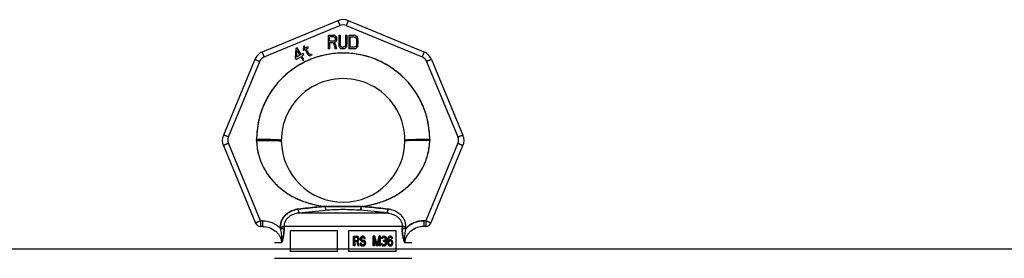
# Model space of a CAD drawing. Header units: millimetres. Extents: x 0 to 351, y 0 to 210.
# Tile 9 of 24: x 87.84 to 102.18, y 177.62 to 181.1. Entities that reach past the tile are written whole.
import ezdxf

# ---------------------------------------------------------------- set-up
doc = ezdxf.new("R2010")
doc.units = ezdxf.units.MM
doc.header["$LTSCALE"] = 16.335
doc.layers.get('0').update_dxf_attribs({"linetype": 'CONTINUOUS'})
doc.layers.add('001-M31079-X02', color=7, linetype='CONTINUOUS')

msp = doc.modelspace()

# ---------------------------------------------------------------- linework, layer by layer
at = {"color": 7, "linetype": 'Continuous'}
msp.add_line((81.772, 177.758), (120.272, 177.758), dxfattribs=at)
at = {"layer": '001-M31079-X02', "color": 9, "linetype": 'Continuous'}
for p, q in [((92.476, 181.081), (91.374, 180.624)), ((93.732, 180.624), (92.63, 181.081)), ((91.405, 180.553), (92.507, 181.009)), ((92.599, 181.009), (93.701, 180.553)), ((91.266, 180.516), (90.81, 179.414)), ((90.883, 179.386), (91.34, 180.488)), ((93.766, 180.488), (94.222, 179.386)), ((93.84, 180.516), (94.296, 179.414)), ((91.351, 178.165), (90.883, 179.294)), ((91.293, 179.335), (91.293, 179.349)), ((94.222, 179.294), (93.755, 178.165)), ((93.813, 179.349), (93.813, 179.335)), ((90.81, 179.261), (91.278, 178.129)), ((93.828, 178.129), (94.296, 179.261)), ((91.909, 178.277), (91.902, 178.335)), ((92.292, 178.374), (92.296, 178.317)), ((92.292, 178.374), (92.296, 178.317)), ((92.81, 178.317), (92.814, 178.374)), ((92.814, 178.374), (92.81, 178.317)), ((93.204, 178.335), (93.197, 178.277)), ((93.197, 178.277), (93.204, 178.335)), ((91.351, 178.165), (91.351, 178.082)), ((91.378, 178.165), (91.351, 178.165)), ((91.378, 178.165), (91.378, 178.082)), ((93.197, 178.277), (91.909, 178.277)), ((93.728, 178.165), (93.728, 178.082)), ((93.755, 178.165), (93.728, 178.165)), ((93.755, 178.165), (93.755, 178.082)), ((91.378, 178.082), (91.351, 178.082)), ((91.641, 178.078), (91.641, 178.052)), ((93.413, 178.08), (91.693, 178.08)), ((93.465, 178.052), (93.465, 178.078)), ((93.755, 178.082), (93.728, 178.082)), ((91.657, 177.842), (91.553, 177.842)), ((93.553, 177.842), (93.449, 177.842))]:
    msp.add_line(p, q, dxfattribs=at)
at = {"layer": '001-M31079-X02', "color": 7, "linetype": 'Continuous'}
for p, q in [((92.335, 180.869), (92.335, 180.669)), ((92.335, 180.869), (92.415, 180.869)), ((92.431, 180.865), (92.415, 180.869)), ((92.488, 180.869), (92.488, 180.737)), ((92.488, 180.869), (92.508, 180.869)), ((92.508, 180.869), (92.508, 180.737)), ((92.588, 180.869), (92.588, 180.737)), ((92.588, 180.869), (92.608, 180.869)), ((92.608, 180.869), (92.608, 180.737)), ((92.635, 180.869), (92.635, 180.669)), ((92.635, 180.869), (92.715, 180.869)), ((92.731, 180.865), (92.715, 180.869)), ((92.355, 180.758), (92.355, 180.669)), ((92.411, 180.758), (92.355, 180.758)), ((92.411, 180.758), (92.438, 180.669)), ((92.431, 180.865), (92.445, 180.852)), ((92.445, 180.775), (92.431, 180.767)), ((92.461, 180.669), (92.431, 180.767)), ((92.445, 180.852), (92.455, 180.835)), ((92.455, 180.792), (92.445, 180.775)), ((92.455, 180.835), (92.458, 180.822)), ((92.458, 180.805), (92.455, 180.792)), ((92.458, 180.822), (92.458, 180.805)), ((92.488, 180.737), (92.491, 180.716)), ((92.508, 180.737), (92.511, 180.72)), ((92.588, 180.737), (92.585, 180.72)), ((92.605, 180.716), (92.608, 180.737)), ((92.731, 180.865), (92.745, 180.856)), ((92.745, 180.856), (92.758, 180.839)), ((92.758, 180.839), (92.765, 180.822)), ((92.768, 180.801), (92.765, 180.822)), ((92.765, 180.716), (92.768, 180.737)), ((92.768, 180.801), (92.768, 180.737)), ((91.866, 180.676), (91.854, 180.537)), ((91.883, 180.686), (91.866, 180.676)), ((91.874, 180.548), (91.883, 180.647)), ((91.941, 180.587), (91.883, 180.686)), ((91.883, 180.647), (91.923, 180.577)), ((91.969, 180.603), (91.941, 180.587)), ((91.99, 180.674), (91.967, 180.661)), ((91.967, 180.661), (91.976, 180.646)), ((91.982, 180.581), (91.969, 180.603)), ((91.988, 180.712), (91.973, 180.704)), ((91.973, 180.704), (91.99, 180.674)), ((91.999, 180.659), (91.976, 180.646)), ((92.005, 180.682), (91.988, 180.712)), ((91.999, 180.659), (92.041, 180.586)), ((92.036, 180.701), (92.005, 180.682)), ((92.013, 180.668), (92.045, 180.686)), ((92.051, 180.601), (92.013, 180.668)), ((92.036, 180.701), (92.045, 180.686)), ((92.041, 180.586), (92.055, 180.574)), ((92.051, 180.601), (92.061, 180.592)), ((92.074, 180.59), (92.061, 180.592)), ((92.09, 180.594), (92.074, 180.59)), ((92.09, 180.594), (92.099, 180.58)), ((92.355, 180.669), (92.335, 180.669)), ((92.461, 180.669), (92.438, 180.669)), ((92.491, 180.716), (92.498, 180.699)), ((92.498, 180.699), (92.511, 180.682)), ((92.511, 180.72), (92.518, 180.707)), ((92.511, 180.682), (92.525, 180.673)), ((92.518, 180.707), (92.528, 180.699)), ((92.541, 180.669), (92.525, 180.673)), ((92.541, 180.694), (92.528, 180.699)), ((92.541, 180.694), (92.555, 180.694)), ((92.555, 180.669), (92.541, 180.669)), ((92.568, 180.699), (92.555, 180.694)), ((92.571, 180.673), (92.555, 180.669)), ((92.578, 180.707), (92.568, 180.699)), ((92.585, 180.682), (92.571, 180.673)), ((92.585, 180.72), (92.578, 180.707)), ((92.598, 180.699), (92.585, 180.682)), ((92.605, 180.716), (92.598, 180.699)), ((92.715, 180.669), (92.635, 180.669)), ((92.731, 180.673), (92.715, 180.669)), ((92.745, 180.682), (92.731, 180.673)), ((92.758, 180.699), (92.745, 180.682)), ((92.765, 180.716), (92.758, 180.699)), ((91.854, 180.537), (91.867, 180.514)), ((91.867, 180.514), (91.936, 180.554)), ((91.923, 180.577), (91.874, 180.548)), ((91.936, 180.554), (91.964, 180.506)), ((91.982, 180.581), (91.953, 180.564)), ((91.983, 180.513), (91.953, 180.564)), ((91.964, 180.506), (91.983, 180.506)), ((92.055, 180.574), (92.068, 180.572)), ((92.068, 180.572), (92.079, 180.573)), ((92.099, 180.58), (92.079, 180.573)), ((91.293, 179.349), (91.293, 179.335)), ((93.813, 179.335), (93.813, 179.349)), ((91.641, 178.078), (91.641, 178.052)), ((93.465, 178.078), (93.465, 178.052))]:
    msp.add_line(p, q, dxfattribs=at)
at = {"layer": '001-M31079-X02', "color": 6, "linetype": 'Continuous'}
for p, q in [((92.355, 180.784), (92.355, 180.848)), ((92.418, 180.848), (92.355, 180.848)), ((92.418, 180.784), (92.355, 180.784)), ((92.418, 180.848), (92.428, 180.843)), ((92.428, 180.788), (92.418, 180.784)), ((92.428, 180.843), (92.435, 180.835)), ((92.435, 180.797), (92.428, 180.788)), ((92.435, 180.835), (92.438, 180.822)), ((92.438, 180.809), (92.435, 180.797)), ((92.438, 180.822), (92.438, 180.809)), ((92.655, 180.694), (92.655, 180.843)), ((92.715, 180.843), (92.655, 180.843)), ((92.715, 180.843), (92.728, 180.839)), ((92.728, 180.839), (92.738, 180.831)), ((92.738, 180.831), (92.745, 180.818)), ((92.745, 180.818), (92.748, 180.801)), ((92.748, 180.737), (92.745, 180.72)), ((92.748, 180.801), (92.748, 180.737)), ((92.715, 180.694), (92.655, 180.694)), ((92.728, 180.699), (92.715, 180.694)), ((92.738, 180.707), (92.728, 180.699)), ((92.745, 180.72), (92.738, 180.707)), ((91.693, 178.08), (91.693, 178.054)), ((91.782, 178.017), (91.782, 177.717)), ((92.473, 178.017), (91.782, 178.017)), ((92.473, 177.717), (92.473, 178.017)), ((92.633, 178.017), (92.633, 177.717)), ((93.324, 178.017), (92.633, 178.017)), ((93.324, 177.717), (93.324, 178.017)), ((93.413, 178.08), (93.413, 178.054)), ((92.704, 177.798), (92.704, 177.938)), ((92.704, 177.938), (92.758, 177.938)), ((92.708, 177.798), (92.708, 177.938)), ((92.716, 177.923), (92.716, 177.879)), ((92.76, 177.923), (92.716, 177.923)), ((92.716, 177.879), (92.76, 177.879)), ((92.716, 177.861), (92.716, 177.798)), ((92.756, 177.861), (92.716, 177.861)), ((92.721, 177.879), (92.721, 177.923)), ((92.721, 177.861), (92.721, 177.798)), ((92.751, 177.861), (92.768, 177.798)), ((92.764, 177.935), (92.753, 177.938)), ((92.755, 177.923), (92.762, 177.92)), ((92.762, 177.882), (92.755, 177.879)), ((92.756, 177.861), (92.773, 177.798)), ((92.768, 177.935), (92.758, 177.938)), ((92.76, 177.923), (92.766, 177.92)), ((92.766, 177.882), (92.76, 177.879)), ((92.762, 177.92), (92.766, 177.914)), ((92.766, 177.92), (92.762, 177.92)), ((92.766, 177.888), (92.762, 177.882)), ((92.766, 177.882), (92.762, 177.882)), ((92.772, 177.926), (92.764, 177.935)), ((92.768, 177.935), (92.764, 177.935)), ((92.764, 177.867), (92.772, 177.873)), ((92.782, 177.798), (92.764, 177.867)), ((92.768, 177.867), (92.764, 177.867)), ((92.766, 177.92), (92.77, 177.914)), ((92.766, 177.914), (92.768, 177.905)), ((92.77, 177.914), (92.766, 177.914)), ((92.768, 177.897), (92.766, 177.888)), ((92.77, 177.888), (92.766, 177.882)), ((92.77, 177.888), (92.766, 177.888)), ((92.777, 177.926), (92.768, 177.935)), ((92.768, 177.897), (92.768, 177.905)), ((92.773, 177.905), (92.768, 177.905)), ((92.773, 177.897), (92.768, 177.897)), ((92.768, 177.867), (92.777, 177.873)), ((92.787, 177.798), (92.768, 177.867)), ((92.77, 177.914), (92.773, 177.905)), ((92.773, 177.897), (92.77, 177.888)), ((92.778, 177.914), (92.772, 177.926)), ((92.777, 177.926), (92.772, 177.926)), ((92.772, 177.873), (92.778, 177.885)), ((92.777, 177.873), (92.772, 177.873)), ((92.773, 177.905), (92.773, 177.897)), ((92.783, 177.914), (92.777, 177.926)), ((92.777, 177.873), (92.783, 177.885)), ((92.78, 177.905), (92.778, 177.914)), ((92.783, 177.914), (92.778, 177.914)), ((92.778, 177.885), (92.78, 177.894)), ((92.783, 177.885), (92.778, 177.885)), ((92.78, 177.905), (92.78, 177.894)), ((92.785, 177.905), (92.78, 177.905)), ((92.785, 177.894), (92.78, 177.894)), ((92.785, 177.905), (92.783, 177.914)), ((92.783, 177.885), (92.785, 177.894)), ((92.785, 177.905), (92.785, 177.894)), ((92.807, 177.917), (92.805, 177.905)), ((92.805, 177.894), (92.805, 177.905)), ((92.81, 177.905), (92.805, 177.905)), ((92.805, 177.894), (92.807, 177.882)), ((92.81, 177.894), (92.805, 177.894)), ((92.816, 177.929), (92.807, 177.917)), ((92.812, 177.917), (92.807, 177.917)), ((92.807, 177.882), (92.816, 177.87)), ((92.812, 177.882), (92.807, 177.882)), ((92.812, 177.917), (92.81, 177.905)), ((92.81, 177.905), (92.81, 177.894)), ((92.81, 177.894), (92.812, 177.882)), ((92.82, 177.929), (92.812, 177.917)), ((92.812, 177.882), (92.82, 177.87)), ((92.824, 177.935), (92.816, 177.929)), ((92.82, 177.929), (92.816, 177.929)), ((92.816, 177.87), (92.824, 177.864)), ((92.82, 177.87), (92.816, 177.87)), ((92.818, 177.903), (92.82, 177.911)), ((92.818, 177.903), (92.818, 177.897)), ((92.822, 177.903), (92.818, 177.903)), ((92.82, 177.888), (92.818, 177.897)), ((92.822, 177.897), (92.818, 177.897)), ((92.828, 177.935), (92.82, 177.929)), ((92.82, 177.911), (92.826, 177.917)), ((92.824, 177.911), (92.82, 177.911)), ((92.826, 177.882), (92.82, 177.888)), ((92.824, 177.888), (92.82, 177.888)), ((92.82, 177.87), (92.828, 177.864)), ((92.822, 177.903), (92.824, 177.911)), ((92.822, 177.897), (92.822, 177.903)), ((92.824, 177.888), (92.822, 177.897)), ((92.832, 177.938), (92.824, 177.935)), ((92.828, 177.935), (92.824, 177.935)), ((92.824, 177.911), (92.83, 177.917)), ((92.83, 177.882), (92.824, 177.888)), ((92.824, 177.864), (92.832, 177.861)), ((92.828, 177.864), (92.824, 177.864)), ((92.826, 177.917), (92.832, 177.92)), ((92.83, 177.917), (92.826, 177.917)), ((92.832, 177.879), (92.826, 177.882)), ((92.83, 177.882), (92.826, 177.882)), ((92.837, 177.938), (92.828, 177.935)), ((92.828, 177.864), (92.837, 177.861)), ((92.83, 177.917), (92.837, 177.92)), ((92.837, 177.879), (92.83, 177.882)), ((92.847, 177.938), (92.832, 177.938)), ((92.849, 177.92), (92.832, 177.92)), ((92.849, 177.879), (92.832, 177.879)), ((92.849, 177.861), (92.832, 177.861)), ((92.853, 177.935), (92.842, 177.938)), ((92.844, 177.92), (92.851, 177.917)), ((92.855, 177.876), (92.844, 177.879)), ((92.844, 177.861), (92.853, 177.858)), ((92.857, 177.935), (92.847, 177.938)), ((92.849, 177.92), (92.855, 177.917)), ((92.859, 177.876), (92.849, 177.879)), ((92.849, 177.861), (92.857, 177.858)), ((92.851, 177.917), (92.855, 177.911)), ((92.855, 177.917), (92.851, 177.917)), ((92.861, 177.926), (92.853, 177.935)), ((92.857, 177.935), (92.853, 177.935)), ((92.855, 177.917), (92.859, 177.911)), ((92.855, 177.911), (92.857, 177.905)), ((92.859, 177.911), (92.855, 177.911)), ((92.863, 177.87), (92.855, 177.876)), ((92.859, 177.876), (92.855, 177.876)), ((92.866, 177.926), (92.857, 177.935)), ((92.857, 177.905), (92.874, 177.905)), ((92.859, 177.911), (92.862, 177.905)), ((92.868, 177.87), (92.859, 177.876)), ((92.867, 177.914), (92.861, 177.926)), ((92.866, 177.926), (92.861, 177.926)), ((92.871, 177.858), (92.863, 177.87)), ((92.868, 177.87), (92.863, 177.87)), ((92.872, 177.914), (92.866, 177.926)), ((92.869, 177.905), (92.867, 177.914)), ((92.872, 177.914), (92.867, 177.914)), ((92.876, 177.858), (92.868, 177.87)), ((92.874, 177.905), (92.872, 177.914)), ((92.991, 177.798), (92.991, 177.938)), ((93.015, 177.938), (92.991, 177.938)), ((92.996, 177.938), (92.996, 177.798)), ((93.004, 177.908), (93.004, 177.798)), ((93.004, 177.908), (93.033, 177.798)), ((93.008, 177.908), (93.004, 177.908)), ((93.008, 177.798), (93.008, 177.908)), ((93.008, 177.908), (93.037, 177.798)), ((93.041, 177.813), (93.01, 177.938)), ((93.046, 177.813), (93.015, 177.938)), ((93.072, 177.938), (93.041, 177.813)), ((93.077, 177.938), (93.046, 177.813)), ((93.049, 177.798), (93.078, 177.908)), ((93.054, 177.798), (93.083, 177.908)), ((93.095, 177.938), (93.072, 177.938)), ((93.078, 177.798), (93.078, 177.908)), ((93.083, 177.908), (93.078, 177.908)), ((93.083, 177.908), (93.083, 177.798)), ((93.091, 177.938), (93.091, 177.798)), ((93.095, 177.798), (93.095, 177.938)), ((93.111, 177.917), (93.109, 177.905)), ((93.124, 177.905), (93.109, 177.905)), ((93.12, 177.929), (93.111, 177.917)), ((93.116, 177.917), (93.111, 177.917)), ((93.116, 177.917), (93.114, 177.905)), ((93.124, 177.929), (93.116, 177.917)), ((93.128, 177.935), (93.12, 177.929)), ((93.124, 177.929), (93.12, 177.929)), ((93.12, 177.905), (93.124, 177.914)), ((93.133, 177.935), (93.124, 177.929)), ((93.124, 177.914), (93.13, 177.92)), ((93.124, 177.905), (93.129, 177.914)), ((93.129, 177.914), (93.124, 177.914)), ((93.143, 177.938), (93.128, 177.935)), ((93.133, 177.935), (93.128, 177.935)), ((93.129, 177.914), (93.135, 177.92)), ((93.13, 177.92), (93.14, 177.923)), ((93.135, 177.92), (93.13, 177.92)), ((93.147, 177.938), (93.133, 177.935)), ((93.135, 177.92), (93.145, 177.923)), ((93.153, 177.923), (93.14, 177.923)), ((93.14, 177.864), (93.14, 177.876)), ((93.153, 177.876), (93.14, 177.876)), ((93.153, 177.864), (93.14, 177.864)), ((93.151, 177.938), (93.143, 177.938)), ((93.145, 177.876), (93.145, 177.864)), ((93.161, 177.935), (93.147, 177.938)), ((93.149, 177.923), (93.159, 177.92)), ((93.161, 177.882), (93.149, 177.876)), ((93.149, 177.864), (93.161, 177.861)), ((93.166, 177.935), (93.151, 177.938)), ((93.153, 177.923), (93.164, 177.92)), ((93.166, 177.882), (93.153, 177.876)), ((93.153, 177.864), (93.166, 177.861)), ((93.159, 177.92), (93.165, 177.914)), ((93.164, 177.92), (93.159, 177.92)), ((93.169, 177.929), (93.161, 177.935)), ((93.166, 177.935), (93.161, 177.935)), ((93.165, 177.888), (93.161, 177.882)), ((93.166, 177.882), (93.161, 177.882)), ((93.161, 177.861), (93.167, 177.855)), ((93.166, 177.861), (93.161, 177.861)), ((93.164, 177.92), (93.17, 177.914)), ((93.165, 177.914), (93.169, 177.905)), ((93.17, 177.914), (93.165, 177.914)), ((93.169, 177.9), (93.165, 177.888)), ((93.17, 177.888), (93.165, 177.888)), ((93.165, 177.87), (93.174, 177.879)), ((93.176, 177.864), (93.165, 177.87)), ((93.17, 177.87), (93.165, 177.87)), ((93.174, 177.929), (93.166, 177.935)), ((93.17, 177.888), (93.166, 177.882)), ((93.166, 177.861), (93.172, 177.855)), ((93.178, 177.917), (93.169, 177.929)), ((93.174, 177.929), (93.169, 177.929)), ((93.169, 177.9), (93.169, 177.905)), ((93.174, 177.905), (93.169, 177.905)), ((93.174, 177.9), (93.169, 177.9)), ((93.17, 177.914), (93.174, 177.905)), ((93.174, 177.9), (93.17, 177.888)), ((93.17, 177.87), (93.178, 177.879)), ((93.18, 177.864), (93.17, 177.87)), ((93.182, 177.917), (93.174, 177.929)), ((93.174, 177.905), (93.174, 177.9)), ((93.174, 177.879), (93.178, 177.888)), ((93.178, 177.879), (93.174, 177.879)), ((93.18, 177.855), (93.176, 177.864)), ((93.18, 177.864), (93.176, 177.864)), ((93.18, 177.905), (93.178, 177.917)), ((93.182, 177.917), (93.178, 177.917)), ((93.178, 177.888), (93.18, 177.9)), ((93.178, 177.879), (93.182, 177.888)), ((93.182, 177.888), (93.178, 177.888)), ((93.18, 177.905), (93.18, 177.9)), ((93.184, 177.905), (93.18, 177.905)), ((93.184, 177.9), (93.18, 177.9)), ((93.184, 177.855), (93.18, 177.864)), ((93.184, 177.905), (93.182, 177.917)), ((93.182, 177.888), (93.184, 177.9)), ((93.184, 177.9), (93.184, 177.905)), ((93.2, 177.9), (93.198, 177.879)), ((93.198, 177.858), (93.198, 177.879)), ((93.203, 177.879), (93.198, 177.879)), ((93.205, 177.914), (93.2, 177.9)), ((93.205, 177.9), (93.2, 177.9)), ((93.205, 177.9), (93.203, 177.879)), ((93.203, 177.879), (93.203, 177.858)), ((93.211, 177.926), (93.205, 177.914)), ((93.209, 177.914), (93.205, 177.9)), ((93.209, 177.914), (93.205, 177.914)), ((93.215, 177.926), (93.209, 177.914)), ((93.209, 177.879), (93.211, 177.897)), ((93.221, 177.885), (93.209, 177.873)), ((93.209, 177.879), (93.209, 177.873)), ((93.213, 177.879), (93.209, 177.879)), ((93.213, 177.873), (93.209, 177.873)), ((93.221, 177.935), (93.211, 177.926)), ((93.215, 177.926), (93.211, 177.926)), ((93.211, 177.897), (93.213, 177.905)), ((93.215, 177.897), (93.211, 177.897)), ((93.213, 177.905), (93.217, 177.914)), ((93.218, 177.905), (93.213, 177.905)), ((93.213, 177.879), (93.215, 177.897)), ((93.226, 177.885), (93.213, 177.873)), ((93.213, 177.873), (93.213, 177.879)), ((93.213, 177.858), (93.217, 177.864)), ((93.226, 177.935), (93.215, 177.926)), ((93.215, 177.897), (93.218, 177.905)), ((93.217, 177.914), (93.223, 177.92)), ((93.222, 177.914), (93.217, 177.914)), ((93.217, 177.864), (93.223, 177.87)), ((93.222, 177.864), (93.217, 177.864)), ((93.218, 177.905), (93.222, 177.914)), ((93.218, 177.858), (93.222, 177.864)), ((93.232, 177.938), (93.221, 177.935)), ((93.226, 177.935), (93.221, 177.935)), ((93.232, 177.888), (93.221, 177.885)), ((93.226, 177.885), (93.221, 177.885)), ((93.222, 177.914), (93.228, 177.92)), ((93.222, 177.864), (93.228, 177.87)), ((93.223, 177.92), (93.229, 177.923)), ((93.228, 177.92), (93.223, 177.92)), ((93.223, 177.87), (93.229, 177.873)), ((93.228, 177.87), (93.223, 177.87)), ((93.236, 177.938), (93.226, 177.935)), ((93.236, 177.888), (93.226, 177.885)), ((93.228, 177.92), (93.234, 177.923)), ((93.228, 177.87), (93.234, 177.873)), ((93.246, 177.923), (93.229, 177.923)), ((93.249, 177.873), (93.229, 177.873)), ((93.244, 177.938), (93.232, 177.938)), ((93.246, 177.888), (93.232, 177.888)), ((93.25, 177.935), (93.24, 177.938)), ((93.242, 177.923), (93.248, 177.92)), ((93.252, 177.885), (93.242, 177.888)), ((93.255, 177.935), (93.244, 177.938)), ((93.244, 177.873), (93.25, 177.87)), ((93.246, 177.923), (93.253, 177.92)), ((93.257, 177.885), (93.246, 177.888)), ((93.248, 177.92), (93.254, 177.914)), ((93.253, 177.92), (93.248, 177.92)), ((93.249, 177.873), (93.255, 177.87)), ((93.26, 177.926), (93.25, 177.935)), ((93.255, 177.935), (93.25, 177.935)), ((93.25, 177.87), (93.256, 177.864)), ((93.255, 177.87), (93.25, 177.87)), ((93.263, 177.876), (93.252, 177.885)), ((93.257, 177.885), (93.252, 177.885)), ((93.253, 177.92), (93.259, 177.914)), ((93.254, 177.914), (93.258, 177.905)), ((93.259, 177.914), (93.254, 177.914)), ((93.265, 177.926), (93.255, 177.935)), ((93.255, 177.87), (93.261, 177.864)), ((93.256, 177.864), (93.26, 177.858)), ((93.261, 177.864), (93.256, 177.864)), ((93.267, 177.876), (93.257, 177.885)), ((93.273, 177.905), (93.258, 177.905)), ((93.259, 177.914), (93.263, 177.905)), ((93.267, 177.914), (93.26, 177.926)), ((93.265, 177.926), (93.26, 177.926)), ((93.261, 177.864), (93.265, 177.858)), ((93.269, 177.867), (93.263, 177.876)), ((93.263, 177.876), (93.267, 177.876)), ((93.271, 177.914), (93.265, 177.926)), ((93.269, 177.905), (93.267, 177.914)), ((93.271, 177.914), (93.267, 177.914)), ((93.273, 177.867), (93.267, 177.876)), ((93.273, 177.852), (93.269, 177.867)), ((93.273, 177.867), (93.269, 177.867)), ((93.273, 177.905), (93.271, 177.914)), ((93.278, 177.852), (93.273, 177.867)), ((92.473, 177.717), (91.782, 177.717)), ((93.324, 177.717), (92.633, 177.717)), ((92.721, 177.798), (92.704, 177.798)), ((92.787, 177.798), (92.768, 177.798)), ((92.799, 177.837), (92.801, 177.825)), ((92.816, 177.837), (92.799, 177.837)), ((92.801, 177.825), (92.807, 177.81)), ((92.806, 177.825), (92.801, 177.825)), ((92.804, 177.837), (92.806, 177.825)), ((92.806, 177.825), (92.812, 177.81)), ((92.807, 177.81), (92.818, 177.801)), ((92.812, 177.81), (92.807, 177.81)), ((92.813, 177.828), (92.811, 177.837)), ((92.812, 177.81), (92.822, 177.801)), ((92.82, 177.819), (92.813, 177.828)), ((92.818, 177.828), (92.813, 177.828)), ((92.818, 177.828), (92.816, 177.837)), ((92.824, 177.819), (92.818, 177.828)), ((92.818, 177.801), (92.828, 177.798)), ((92.822, 177.801), (92.818, 177.801)), ((92.828, 177.816), (92.82, 177.819)), ((92.824, 177.819), (92.82, 177.819)), ((92.822, 177.801), (92.833, 177.798)), ((92.833, 177.816), (92.824, 177.819)), ((92.849, 177.816), (92.828, 177.816)), ((92.849, 177.798), (92.828, 177.798)), ((92.853, 177.819), (92.844, 177.816)), ((92.844, 177.798), (92.855, 177.801)), ((92.857, 177.819), (92.849, 177.816)), ((92.849, 177.798), (92.859, 177.801)), ((92.853, 177.858), (92.859, 177.852)), ((92.857, 177.858), (92.853, 177.858)), ((92.859, 177.825), (92.853, 177.819)), ((92.857, 177.819), (92.853, 177.819)), ((92.855, 177.801), (92.863, 177.807)), ((92.859, 177.801), (92.855, 177.801)), ((92.857, 177.858), (92.864, 177.852)), ((92.864, 177.825), (92.857, 177.819)), ((92.859, 177.852), (92.863, 177.843)), ((92.864, 177.852), (92.859, 177.852)), ((92.863, 177.834), (92.859, 177.825)), ((92.864, 177.825), (92.859, 177.825)), ((92.859, 177.801), (92.868, 177.807)), ((92.863, 177.834), (92.863, 177.843)), ((92.868, 177.843), (92.863, 177.843)), ((92.868, 177.834), (92.863, 177.834)), ((92.863, 177.807), (92.871, 177.819)), ((92.868, 177.807), (92.863, 177.807)), ((92.864, 177.852), (92.868, 177.843)), ((92.868, 177.834), (92.864, 177.825)), ((92.868, 177.843), (92.868, 177.834)), ((92.868, 177.807), (92.876, 177.819)), ((92.876, 177.846), (92.871, 177.858)), ((92.876, 177.858), (92.871, 177.858)), ((92.871, 177.819), (92.876, 177.831)), ((92.876, 177.819), (92.871, 177.819)), ((92.88, 177.846), (92.876, 177.858)), ((92.876, 177.846), (92.876, 177.831)), ((92.88, 177.846), (92.876, 177.846)), ((92.876, 177.819), (92.88, 177.831)), ((92.88, 177.831), (92.876, 177.831)), ((92.88, 177.831), (92.88, 177.846)), ((93.008, 177.798), (92.991, 177.798)), ((93.054, 177.798), (93.033, 177.798)), ((93.046, 177.813), (93.041, 177.813)), ((93.095, 177.798), (93.078, 177.798)), ((93.107, 177.831), (93.109, 177.822)), ((93.122, 177.831), (93.107, 177.831)), ((93.109, 177.822), (93.114, 177.813)), ((93.114, 177.822), (93.109, 177.822)), ((93.112, 177.831), (93.114, 177.822)), ((93.114, 177.822), (93.118, 177.813)), ((93.114, 177.813), (93.12, 177.807)), ((93.118, 177.813), (93.114, 177.813)), ((93.12, 177.825), (93.118, 177.831)), ((93.118, 177.813), (93.124, 177.807)), ((93.124, 177.819), (93.12, 177.825)), ((93.124, 177.825), (93.12, 177.825)), ((93.12, 177.807), (93.128, 177.801)), ((93.124, 177.807), (93.12, 177.807)), ((93.124, 177.825), (93.122, 177.831)), ((93.129, 177.819), (93.124, 177.825)), ((93.128, 177.816), (93.124, 177.819)), ((93.129, 177.819), (93.124, 177.819)), ((93.124, 177.807), (93.133, 177.801)), ((93.138, 177.813), (93.128, 177.816)), ((93.133, 177.816), (93.128, 177.816)), ((93.128, 177.801), (93.136, 177.798)), ((93.133, 177.801), (93.128, 177.801)), ((93.133, 177.816), (93.129, 177.819)), ((93.143, 177.813), (93.133, 177.816)), ((93.133, 177.801), (93.141, 177.798)), ((93.157, 177.798), (93.136, 177.798)), ((93.155, 177.813), (93.138, 177.813)), ((93.161, 177.816), (93.151, 177.813)), ((93.153, 177.798), (93.161, 177.801)), ((93.166, 177.816), (93.155, 177.813)), ((93.157, 177.798), (93.166, 177.801)), ((93.165, 177.819), (93.161, 177.816)), ((93.166, 177.816), (93.161, 177.816)), ((93.161, 177.801), (93.169, 177.807)), ((93.166, 177.801), (93.161, 177.801)), ((93.169, 177.825), (93.165, 177.819)), ((93.17, 177.819), (93.165, 177.819)), ((93.17, 177.819), (93.166, 177.816)), ((93.166, 177.801), (93.174, 177.807)), ((93.167, 177.855), (93.171, 177.843)), ((93.172, 177.855), (93.167, 177.855)), ((93.171, 177.831), (93.169, 177.825)), ((93.174, 177.825), (93.169, 177.825)), ((93.169, 177.807), (93.176, 177.813)), ((93.174, 177.807), (93.169, 177.807)), ((93.174, 177.825), (93.17, 177.819)), ((93.171, 177.831), (93.171, 177.843)), ((93.176, 177.843), (93.171, 177.843)), ((93.176, 177.831), (93.171, 177.831)), ((93.172, 177.855), (93.176, 177.843)), ((93.176, 177.831), (93.174, 177.825)), ((93.174, 177.807), (93.18, 177.813)), ((93.176, 177.843), (93.176, 177.831)), ((93.176, 177.813), (93.18, 177.822)), ((93.18, 177.813), (93.176, 177.813)), ((93.182, 177.843), (93.18, 177.855)), ((93.184, 177.855), (93.18, 177.855)), ((93.18, 177.822), (93.182, 177.831)), ((93.18, 177.813), (93.184, 177.822)), ((93.18, 177.822), (93.184, 177.822)), ((93.182, 177.843), (93.182, 177.831)), ((93.186, 177.843), (93.182, 177.843)), ((93.186, 177.831), (93.182, 177.831)), ((93.186, 177.843), (93.184, 177.855)), ((93.184, 177.822), (93.186, 177.831)), ((93.186, 177.831), (93.186, 177.843)), ((93.198, 177.858), (93.2, 177.837)), ((93.203, 177.858), (93.198, 177.858)), ((93.2, 177.837), (93.205, 177.822)), ((93.205, 177.837), (93.2, 177.837)), ((93.203, 177.858), (93.205, 177.837)), ((93.205, 177.837), (93.209, 177.822)), ((93.205, 177.822), (93.211, 177.81)), ((93.209, 177.822), (93.205, 177.822)), ((93.209, 177.822), (93.215, 177.81)), ((93.211, 177.849), (93.213, 177.858)), ((93.211, 177.849), (93.211, 177.84)), ((93.215, 177.849), (93.211, 177.849)), ((93.213, 177.831), (93.211, 177.84)), ((93.215, 177.84), (93.211, 177.84)), ((93.211, 177.81), (93.221, 177.801)), ((93.215, 177.81), (93.211, 177.81)), ((93.218, 177.858), (93.213, 177.858)), ((93.217, 177.822), (93.213, 177.831)), ((93.218, 177.831), (93.213, 177.831)), ((93.215, 177.849), (93.218, 177.858)), ((93.215, 177.84), (93.215, 177.849)), ((93.218, 177.831), (93.215, 177.84)), ((93.215, 177.81), (93.226, 177.801)), ((93.223, 177.816), (93.217, 177.822)), ((93.222, 177.822), (93.217, 177.822)), ((93.222, 177.822), (93.218, 177.831)), ((93.221, 177.801), (93.232, 177.798)), ((93.226, 177.801), (93.221, 177.801)), ((93.228, 177.816), (93.222, 177.822)), ((93.229, 177.813), (93.223, 177.816)), ((93.228, 177.816), (93.223, 177.816)), ((93.226, 177.801), (93.236, 177.798)), ((93.234, 177.813), (93.228, 177.816)), ((93.249, 177.813), (93.229, 177.813)), ((93.246, 177.798), (93.232, 177.798)), ((93.242, 177.798), (93.252, 177.801)), ((93.25, 177.816), (93.244, 177.813)), ((93.246, 177.798), (93.257, 177.801)), ((93.255, 177.816), (93.249, 177.813)), ((93.256, 177.822), (93.25, 177.816)), ((93.255, 177.816), (93.25, 177.816)), ((93.252, 177.801), (93.263, 177.81)), ((93.257, 177.801), (93.252, 177.801)), ((93.261, 177.822), (93.255, 177.816)), ((93.26, 177.831), (93.256, 177.822)), ((93.261, 177.822), (93.256, 177.822)), ((93.257, 177.801), (93.267, 177.81)), ((93.26, 177.858), (93.263, 177.849)), ((93.265, 177.858), (93.26, 177.858)), ((93.263, 177.84), (93.26, 177.831)), ((93.265, 177.831), (93.26, 177.831)), ((93.265, 177.831), (93.261, 177.822)), ((93.263, 177.84), (93.263, 177.849)), ((93.263, 177.849), (93.267, 177.849)), ((93.267, 177.84), (93.263, 177.84)), ((93.263, 177.81), (93.269, 177.822)), ((93.267, 177.81), (93.263, 177.81)), ((93.265, 177.858), (93.267, 177.849)), ((93.267, 177.84), (93.265, 177.831)), ((93.267, 177.849), (93.267, 177.84)), ((93.267, 177.81), (93.273, 177.822)), ((93.269, 177.822), (93.273, 177.837)), ((93.273, 177.822), (93.269, 177.822)), ((93.273, 177.852), (93.273, 177.837)), ((93.278, 177.852), (93.273, 177.852)), ((93.273, 177.822), (93.278, 177.837)), ((93.278, 177.837), (93.273, 177.837)), ((93.278, 177.837), (93.278, 177.852)), ((93.553, 177.617), (91.553, 177.617))]:
    msp.add_line(p, q, dxfattribs=at)
at = {"layer": '001-M31079-X02', "color": 9, "linetype": 'Continuous'}
for centre, radius, start, end in [((92.553, 180.896), 0.2, 67.5, 112.5), ((92.553, 180.899), 0.12, 67.5027, 112.4973), ((91.451, 180.439), 0.2, 112.5, 157.5), ((92.553, 179.349), 1.26, 359.9999, 180.0001), ((93.655, 180.439), 0.2, 22.5, 67.5), ((91.451, 180.442), 0.12, 112.5027, 157.4973), ((93.655, 180.442), 0.12, 22.5027, 67.4973), ((90.994, 179.337), 0.2, 157.5, 202.5), ((90.994, 179.34), 0.12, 157.5027, 202.4973), ((92.553, 179.337), 0.9, 180.6298, 359.3702), ((94.112, 179.34), 0.12, 337.5027, 22.4973), ((94.112, 179.337), 0.2, 337.5, 22.5), ((92.553, 288.624), 110.251, 269.86427, 270.13573), ((91.351, 178.162), 0.08, 202.5, 270), ((93.755, 178.162), 0.08, 270, 337.5)]:
    msp.add_arc(centre, radius, start, end, dxfattribs=at)
at = {"layer": '001-M31079-X02', "color": 6, "linetype": 'Continuous'}
msp.add_arc((92.553, 179.337), 0.9, 359.3702, 180.6298, dxfattribs=at)
at = {"layer": '001-M31079-X02', "color": 7, "linetype": 'Continuous'}
for start, end in [(180.0001, 180.6298), (359.3702, 359.9999)]:
    msp.add_arc((92.553, 179.349), 1.26, start, end, dxfattribs=at)
at = {"layer": '001-M31079-X02', "color": 9, "linetype": 'Continuous'}
for points, knots in [([(92.476, 181.081), (92.478, 181.081), (92.478, 181.075), (92.481, 181.071), (92.484, 181.064), (92.488, 181.055), (92.492, 181.045), (92.497, 181.034), (92.502, 181.022), (92.505, 181.014), (92.507, 181.009)], [0, 0, 0, 0, 0.059983, 0.133152, 0.232556, 0.355295, 0.497786, 0.655866, 0.824917, 1, 1, 1, 1]), ([(92.599, 181.009), (92.601, 181.014), (92.604, 181.022), (92.609, 181.034), (92.614, 181.045), (92.618, 181.055), (92.622, 181.064), (92.625, 181.071), (92.628, 181.075), (92.628, 181.081), (92.63, 181.081)], [0, 0, 0, 0, 0.175075, 0.344128, 0.502209, 0.644701, 0.767442, 0.866847, 0.940017, 1, 1, 1, 1]), ([(91.405, 180.553), (91.403, 180.557), (91.4, 180.565), (91.395, 180.577), (91.39, 180.588), (91.386, 180.599), (91.382, 180.607), (91.379, 180.615), (91.376, 180.619), (91.376, 180.625), (91.374, 180.624)], [0, 0, 0, 0, 0.175076, 0.344129, 0.50221, 0.644702, 0.767443, 0.866847, 0.940017, 1, 1, 1, 1]), ([(93.732, 180.624), (93.73, 180.625), (93.73, 180.619), (93.727, 180.615), (93.724, 180.607), (93.72, 180.599), (93.716, 180.588), (93.711, 180.577), (93.706, 180.565), (93.703, 180.557), (93.701, 180.553)], [0, 0, 0, 0, 0.059982, 0.133151, 0.232555, 0.355294, 0.497785, 0.655865, 0.824916, 1, 1, 1, 1]), ([(91.266, 180.516), (91.267, 180.517), (91.272, 180.514), (91.277, 180.513), (91.284, 180.51), (91.293, 180.507), (91.304, 180.503), (91.315, 180.498), (91.327, 180.493), (91.336, 180.49), (91.34, 180.488)], [0, 0, 0, 0, 0.060939, 0.13446, 0.234172, 0.357122, 0.499648, 0.657498, 0.82596, 1, 1, 1, 1]), ([(93.84, 180.516), (93.839, 180.517), (93.834, 180.514), (93.829, 180.513), (93.822, 180.51), (93.813, 180.507), (93.802, 180.503), (93.791, 180.498), (93.779, 180.493), (93.77, 180.49), (93.766, 180.488)], [0, 0, 0, 0, 0.060939, 0.13446, 0.234172, 0.357122, 0.499648, 0.657499, 0.82596, 1, 1, 1, 1]), ([(90.883, 179.294), (90.879, 179.292), (90.871, 179.289), (90.858, 179.283), (90.847, 179.278), (90.836, 179.274), (90.827, 179.27), (90.819, 179.266), (90.815, 179.263), (90.809, 179.262), (90.81, 179.261)], [0, 0, 0, 0, 0.172813, 0.340679, 0.498422, 0.641178, 0.764549, 0.864741, 0.938687, 1, 1, 1, 1]), ([(90.883, 179.386), (90.879, 179.388), (90.871, 179.391), (90.859, 179.396), (90.847, 179.4), (90.837, 179.405), (90.828, 179.408), (90.82, 179.411), (90.815, 179.412), (90.81, 179.415), (90.81, 179.414)], [0, 0, 0, 0, 0.174033, 0.342496, 0.500347, 0.642875, 0.765826, 0.865539, 0.93906, 1, 1, 1, 1]), ([(91.653, 179.337), (91.653, 179.341), (91.64, 179.339), (91.629, 179.342), (91.611, 179.343), (91.59, 179.344), (91.565, 179.345), (91.535, 179.346), (91.501, 179.347), (91.464, 179.348), (91.424, 179.348), (91.381, 179.349), (91.337, 179.349), (91.308, 179.349), (91.293, 179.349)], [0, 0, 0, 0, 0.02982, 0.064811, 0.111629, 0.171497, 0.24316, 0.326315, 0.419777, 0.524502, 0.635428, 0.753215, 0.877723, 1, 1, 1, 1]), ([(91.293, 179.349), (91.307, 179.349), (91.336, 179.349), (91.378, 179.349), (91.419, 179.348), (91.457, 179.348), (91.493, 179.347), (91.527, 179.346), (91.558, 179.345), (91.585, 179.344), (91.608, 179.343), (91.626, 179.342), (91.641, 179.341), (91.648, 179.339), (91.653, 179.338), (91.653, 179.337)], [0, 0, 0, 0, 0.119288, 0.238247, 0.350571, 0.45599, 0.557349, 0.651027, 0.736645, 0.812439, 0.877767, 0.929425, 0.967654, 0.991452, 1, 1, 1, 1]), ([(91.293, 179.335), (91.315, 179.336), (91.359, 179.336), (91.424, 179.336), (91.487, 179.336), (91.536, 179.335), (91.571, 179.334), (91.593, 179.333), (91.611, 179.332), (91.626, 179.332), (91.638, 179.331), (91.646, 179.33), (91.65, 179.329), (91.653, 179.328), (91.653, 179.327)], [0, 0, 0, 0, 0.180599, 0.365648, 0.544133, 0.703922, 0.773279, 0.834152, 0.885712, 0.927563, 0.95952, 0.981825, 0.994942, 1, 1, 1, 1]), ([(91.293, 179.335), (91.294, 179.27), (91.311, 179.141), (91.378, 178.958), (91.481, 178.794), (91.612, 178.655), (91.764, 178.543), (91.932, 178.459), (92.109, 178.403), (92.231, 178.381), (92.292, 178.374)], [0, 0, 0, 0, 0.128514, 0.256351, 0.383132, 0.508688, 0.633005, 0.756182, 0.878418, 1, 1, 1, 1]), ([(92.814, 178.374), (92.875, 178.381), (92.997, 178.403), (93.174, 178.459), (93.342, 178.543), (93.494, 178.655), (93.625, 178.794), (93.728, 178.958), (93.795, 179.141), (93.812, 179.27), (93.813, 179.335)], [0, 0, 0, 0, 0.121582, 0.243818, 0.366995, 0.491312, 0.616868, 0.743649, 0.871486, 1, 1, 1, 1]), ([(93.813, 179.349), (93.799, 179.349), (93.77, 179.349), (93.728, 179.349), (93.687, 179.348), (93.649, 179.348), (93.613, 179.347), (93.579, 179.346), (93.548, 179.345), (93.521, 179.344), (93.498, 179.343), (93.48, 179.342), (93.465, 179.341), (93.458, 179.339), (93.453, 179.338), (93.453, 179.337)], [0, 0, 0, 0, 0.119287, 0.238247, 0.350571, 0.45599, 0.557349, 0.651027, 0.736645, 0.812439, 0.877767, 0.929425, 0.967654, 0.991452, 1, 1, 1, 1]), ([(93.453, 179.337), (93.453, 179.341), (93.466, 179.339), (93.477, 179.342), (93.494, 179.343), (93.516, 179.344), (93.541, 179.345), (93.571, 179.346), (93.605, 179.347), (93.642, 179.348), (93.682, 179.348), (93.725, 179.349), (93.769, 179.349), (93.798, 179.349), (93.813, 179.349)], [0, 0, 0, 0, 0.02982, 0.064811, 0.11163, 0.171497, 0.243161, 0.326316, 0.419778, 0.524502, 0.635429, 0.753216, 0.877724, 1, 1, 1, 1]), ([(93.813, 179.335), (93.791, 179.336), (93.747, 179.336), (93.682, 179.336), (93.619, 179.336), (93.57, 179.335), (93.535, 179.334), (93.513, 179.333), (93.495, 179.332), (93.48, 179.332), (93.468, 179.331), (93.46, 179.33), (93.456, 179.329), (93.453, 179.328), (93.453, 179.327)], [0, 0, 0, 0, 0.180599, 0.365648, 0.544133, 0.703922, 0.773279, 0.834152, 0.885712, 0.927563, 0.95952, 0.981825, 0.994942, 1, 1, 1, 1]), ([(94.222, 179.386), (94.227, 179.388), (94.235, 179.391), (94.247, 179.396), (94.259, 179.4), (94.269, 179.405), (94.278, 179.408), (94.286, 179.411), (94.291, 179.412), (94.296, 179.415), (94.296, 179.414)], [0, 0, 0, 0, 0.174042, 0.342505, 0.500355, 0.642882, 0.765831, 0.865542, 0.939062, 1, 1, 1, 1]), ([(94.222, 179.294), (94.227, 179.292), (94.235, 179.289), (94.248, 179.283), (94.259, 179.278), (94.27, 179.274), (94.279, 179.27), (94.287, 179.266), (94.291, 179.263), (94.297, 179.262), (94.296, 179.261)], [0, 0, 0, 0, 0.172803, 0.34067, 0.498414, 0.641172, 0.764544, 0.864738, 0.938685, 1, 1, 1, 1]), ([(91.902, 178.335), (91.887, 178.333), (91.86, 178.328), (91.821, 178.316), (91.786, 178.301), (91.755, 178.283), (91.727, 178.263), (91.703, 178.24), (91.684, 178.216), (91.667, 178.19), (91.655, 178.163), (91.646, 178.135), (91.641, 178.106), (91.641, 178.087), (91.641, 178.078)], [0, 0, 0, 0, 0.107248, 0.208031, 0.302685, 0.392012, 0.476842, 0.557967, 0.636039, 0.71167, 0.785547, 0.858189, 0.929779, 1, 1, 1, 1]), ([(92.292, 178.374), (92.251, 178.371), (92.167, 178.364), (92.037, 178.351), (91.947, 178.34), (91.902, 178.335)], [0, 0, 0, 0, 0.313983, 0.64732, 1, 1, 1, 1]), ([(91.909, 178.277), (91.973, 178.285), (92.102, 178.3), (92.231, 178.312), (92.296, 178.317)], [0, 0, 0, 0, 0.500713, 1, 1, 1, 1]), ([(92.814, 178.374), (92.755, 178.374), (92.64, 178.374), (92.466, 178.374), (92.351, 178.374), (92.292, 178.374)], [0, 0, 0, 0, 0.341255, 0.65875, 1, 1, 1, 1]), ([(92.81, 178.317), (92.767, 178.32), (92.682, 178.325), (92.553, 178.328), (92.424, 178.325), (92.339, 178.32), (92.296, 178.317)], [0, 0, 0, 0, 0.250568, 0.5, 0.749432, 1, 1, 1, 1]), ([(93.197, 178.277), (93.132, 178.285), (93.004, 178.3), (92.875, 178.312), (92.81, 178.317)], [0, 0, 0, 0, 0.500713, 1, 1, 1, 1]), ([(93.204, 178.335), (93.158, 178.34), (93.069, 178.351), (92.939, 178.364), (92.855, 178.371), (92.814, 178.374)], [0, 0, 0, 0, 0.35268, 0.686017, 1, 1, 1, 1]), ([(93.465, 178.078), (93.465, 178.087), (93.464, 178.106), (93.459, 178.135), (93.451, 178.163), (93.438, 178.19), (93.422, 178.216), (93.402, 178.24), (93.379, 178.263), (93.351, 178.283), (93.32, 178.301), (93.285, 178.316), (93.246, 178.328), (93.218, 178.333), (93.204, 178.335)], [0, 0, 0, 0, 0.070278, 0.141913, 0.214561, 0.288425, 0.364052, 0.442118, 0.52324, 0.608071, 0.697382, 0.792005, 0.892756, 1, 1, 1, 1]), ([(91.351, 178.165), (91.347, 178.163), (91.338, 178.159), (91.326, 178.154), (91.314, 178.149), (91.304, 178.145), (91.295, 178.14), (91.287, 178.137), (91.283, 178.134), (91.277, 178.133), (91.277, 178.131)], [0, 0, 0, 0, 0.170873, 0.339252, 0.497899, 0.640755, 0.764161, 0.864579, 0.938644, 1, 1, 1, 1]), ([(91.378, 178.165), (91.392, 178.165), (91.42, 178.163), (91.462, 178.156), (91.503, 178.143), (91.542, 178.127), (91.578, 178.105), (91.612, 178.081), (91.632, 178.062), (91.641, 178.052)], [0, 0, 0, 0, 0.142409, 0.286032, 0.430381, 0.574801, 0.718483, 0.860524, 1, 1, 1, 1]), ([(91.909, 178.277), (91.881, 178.274), (91.84, 178.265), (91.791, 178.242), (91.757, 178.219), (91.729, 178.19), (91.708, 178.156), (91.695, 178.119), (91.692, 178.093), (91.693, 178.08)], [0, 0, 0, 0, 0.258475, 0.385509, 0.510919, 0.63479, 0.757331, 0.878888, 1, 1, 1, 1]), ([(93.197, 178.277), (93.224, 178.274), (93.265, 178.265), (93.315, 178.242), (93.349, 178.219), (93.377, 178.19), (93.398, 178.156), (93.411, 178.119), (93.414, 178.093), (93.413, 178.08)], [0, 0, 0, 0, 0.258475, 0.385509, 0.510919, 0.63479, 0.757331, 0.878888, 1, 1, 1, 1]), ([(93.465, 178.052), (93.474, 178.062), (93.494, 178.081), (93.528, 178.106), (93.564, 178.127), (93.603, 178.143), (93.644, 178.156), (93.686, 178.163), (93.714, 178.165), (93.728, 178.165)], [0, 0, 0, 0, 0.139407, 0.281547, 0.425273, 0.569753, 0.714131, 0.857816, 1, 1, 1, 1]), ([(93.829, 178.131), (93.829, 178.133), (93.823, 178.134), (93.819, 178.137), (93.811, 178.14), (93.802, 178.145), (93.792, 178.149), (93.78, 178.154), (93.768, 178.159), (93.759, 178.163), (93.755, 178.165)], [0, 0, 0, 0, 0.061337, 0.135484, 0.235635, 0.358902, 0.501737, 0.65946, 0.827349, 1, 1, 1, 1]), ([(91.378, 178.082), (91.412, 178.082), (91.48, 178.07), (91.555, 178.028), (91.604, 177.98), (91.632, 177.938), (91.651, 177.892), (91.656, 177.859), (91.657, 177.842)], [0, 0, 0, 0, 0.25143, 0.503272, 0.628972, 0.753715, 0.877314, 1, 1, 1, 1]), ([(91.641, 178.078), (91.646, 178.078), (91.656, 178.078), (91.671, 178.079), (91.682, 178.079), (91.69, 178.079), (91.693, 178.08)], [0, 0, 0, 0, 0.304503, 0.5896, 0.826919, 1, 1, 1, 1]), ([(91.693, 178.054), (91.69, 178.053), (91.683, 178.053), (91.67, 178.052), (91.656, 178.052), (91.646, 178.052), (91.641, 178.052)], [0, 0, 0, 0, 0.181683, 0.424817, 0.70749, 1, 1, 1, 1]), ([(91.641, 178.052), (91.646, 178.052), (91.656, 178.052), (91.67, 178.052), (91.683, 178.053), (91.69, 178.053), (91.693, 178.054)], [0, 0, 0, 0, 0.292513, 0.575188, 0.818321, 1, 1, 1, 1]), ([(91.657, 177.842), (91.659, 177.857), (91.662, 177.886), (91.662, 177.931), (91.658, 177.974), (91.651, 178.014), (91.645, 178.04), (91.641, 178.052)], [0, 0, 0, 0, 0.207564, 0.421591, 0.628947, 0.822617, 1, 1, 1, 1]), ([(91.693, 178.054), (91.693, 178.034), (91.692, 177.995), (91.684, 177.94), (91.672, 177.889), (91.662, 177.857), (91.657, 177.842)], [0, 0, 0, 0, 0.273916, 0.536495, 0.779955, 1, 1, 1, 1]), ([(91.657, 177.842), (91.662, 177.857), (91.672, 177.889), (91.684, 177.94), (91.692, 177.995), (91.693, 178.034), (91.693, 178.054)], [0, 0, 0, 0, 0.220045, 0.463505, 0.726083, 1, 1, 1, 1]), ([(93.465, 178.078), (93.46, 178.078), (93.45, 178.078), (93.435, 178.079), (93.423, 178.079), (93.416, 178.079), (93.413, 178.08)], [0, 0, 0, 0, 0.304503, 0.5896, 0.826919, 1, 1, 1, 1]), ([(93.449, 177.842), (93.444, 177.857), (93.433, 177.889), (93.421, 177.94), (93.414, 177.995), (93.413, 178.034), (93.413, 178.054)], [0, 0, 0, 0, 0.220045, 0.463505, 0.726083, 1, 1, 1, 1]), ([(93.413, 178.054), (93.413, 178.034), (93.414, 177.995), (93.421, 177.94), (93.433, 177.889), (93.444, 177.857), (93.449, 177.842)], [0, 0, 0, 0, 0.273917, 0.536495, 0.779955, 1, 1, 1, 1]), ([(93.465, 178.052), (93.459, 178.052), (93.45, 178.052), (93.436, 178.052), (93.423, 178.053), (93.416, 178.053), (93.413, 178.054)], [0, 0, 0, 0, 0.292512, 0.575186, 0.818319, 1, 1, 1, 1]), ([(93.413, 178.054), (93.416, 178.053), (93.423, 178.053), (93.436, 178.052), (93.45, 178.052), (93.459, 178.052), (93.465, 178.052)], [0, 0, 0, 0, 0.181683, 0.424817, 0.70749, 1, 1, 1, 1]), ([(93.465, 178.052), (93.461, 178.039), (93.455, 178.014), (93.448, 177.974), (93.444, 177.93), (93.444, 177.886), (93.447, 177.856), (93.449, 177.842)], [0, 0, 0, 0, 0.178771, 0.371864, 0.578833, 0.792671, 1, 1, 1, 1]), ([(93.728, 178.082), (93.694, 178.082), (93.626, 178.07), (93.551, 178.028), (93.502, 177.98), (93.474, 177.938), (93.455, 177.892), (93.45, 177.859), (93.449, 177.842)], [0, 0, 0, 0, 0.25143, 0.503272, 0.628972, 0.753715, 0.877314, 1, 1, 1, 1])]:
    msp.add_open_spline(points, degree=3, knots=knots, dxfattribs=at)
at = {"layer": '001-M31079-X02', "color": 7, "linetype": 'Continuous'}
for points, knots in [([(93.813, 179.349), (93.813, 179.387), (93.81, 179.462), (93.794, 179.574), (93.769, 179.685), (93.734, 179.793), (93.69, 179.897), (93.636, 179.996), (93.574, 180.091), (93.503, 180.179), (93.425, 180.261), (93.339, 180.336), (93.248, 180.402), (93.151, 180.46), (93.049, 180.509), (92.943, 180.549), (92.834, 180.579), (92.722, 180.599), (92.61, 180.61), (92.496, 180.61), (92.384, 180.599), (92.272, 180.579), (92.163, 180.549), (92.057, 180.509), (91.955, 180.46), (91.858, 180.402), (91.766, 180.336), (91.681, 180.261), (91.603, 180.179), (91.532, 180.091), (91.47, 179.996), (91.416, 179.897), (91.372, 179.793), (91.337, 179.685), (91.312, 179.574), (91.296, 179.462), (91.293, 179.387), (91.293, 179.349)], [0, 0, 0, 0, 0.028575, 0.057156, 0.085737, 0.114317, 0.142895, 0.171472, 0.200048, 0.228622, 0.257194, 0.285764, 0.314333, 0.342901, 0.371466, 0.400031, 0.428594, 0.457157, 0.485719, 0.514281, 0.542844, 0.571406, 0.59997, 0.628535, 0.6571, 0.685667, 0.714236, 0.742807, 0.771379, 0.799953, 0.828529, 0.857106, 0.885684, 0.914264, 0.942844, 0.971426, 1, 1, 1, 1]), ([(91.293, 179.335), (91.293, 179.309), (91.296, 179.256), (91.309, 179.176), (91.329, 179.096), (91.357, 179.017), (91.394, 178.939), (91.438, 178.863), (91.489, 178.791), (91.549, 178.722), (91.615, 178.658), (91.689, 178.598), (91.769, 178.544), (91.857, 178.496), (91.952, 178.455), (92.055, 178.42), (92.169, 178.392), (92.25, 178.379), (92.292, 178.374)], [0, 0, 0, 0, 0.052181, 0.105354, 0.159651, 0.215126, 0.271704, 0.32921, 0.387812, 0.447543, 0.508501, 0.570744, 0.634508, 0.700129, 0.768169, 0.839498, 0.915758, 1, 1, 1, 1]), ([(92.814, 178.374), (92.856, 178.379), (92.937, 178.392), (93.051, 178.42), (93.154, 178.455), (93.249, 178.496), (93.337, 178.544), (93.417, 178.598), (93.491, 178.658), (93.557, 178.722), (93.617, 178.791), (93.668, 178.863), (93.712, 178.939), (93.748, 179.017), (93.777, 179.096), (93.797, 179.176), (93.809, 179.256), (93.813, 179.309), (93.813, 179.335)], [0, 0, 0, 0, 0.084241, 0.160502, 0.23183, 0.299871, 0.365492, 0.429256, 0.491499, 0.552457, 0.612188, 0.67079, 0.728296, 0.784874, 0.84035, 0.894647, 0.94782, 1, 1, 1, 1]), ([(91.641, 178.078), (91.641, 178.087), (91.642, 178.107), (91.647, 178.135), (91.655, 178.163), (91.668, 178.19), (91.684, 178.216), (91.704, 178.24), (91.727, 178.263), (91.755, 178.283), (91.786, 178.301), (91.821, 178.316), (91.86, 178.328), (91.887, 178.333), (91.902, 178.335)], [0, 0, 0, 0, 0.071456, 0.143201, 0.215645, 0.289352, 0.3649, 0.44284, 0.523767, 0.608375, 0.697396, 0.791631, 0.892104, 1, 1, 1, 1]), ([(91.902, 178.335), (91.948, 178.34), (92.037, 178.351), (92.167, 178.364), (92.251, 178.371), (92.292, 178.374)], [0, 0, 0, 0, 0.352866, 0.686157, 1, 1, 1, 1]), ([(92.814, 178.374), (92.855, 178.371), (92.939, 178.364), (93.069, 178.351), (93.158, 178.34), (93.204, 178.335)], [0, 0, 0, 0, 0.313843, 0.647134, 1, 1, 1, 1]), ([(93.728, 178.165), (93.715, 178.165), (93.691, 178.163), (93.654, 178.158), (93.618, 178.148), (93.583, 178.135), (93.55, 178.119), (93.519, 178.099), (93.49, 178.077), (93.473, 178.06), (93.464, 178.051)], [0, 0, 0, 0, 0.124494, 0.250195, 0.376575, 0.50318, 0.629613, 0.755198, 0.878796, 1, 1, 1, 1])]:
    msp.add_open_spline(points, degree=3, knots=knots, dxfattribs=at)
at = {"layer": '001-M31079-X02', "color": 9, "linetype": 'Continuous'}
for points in [[(91.351, 178.082), (91.349, 178.082), (91.341, 178.081), (91.349, 178.082), (91.351, 178.082)], [(93.755, 178.082), (93.757, 178.082), (93.764, 178.081), (93.757, 178.082), (93.755, 178.082)]]:
    msp.add_open_spline(points, degree=3, dxfattribs=at)

doc.saveas('drawing.dxf')
